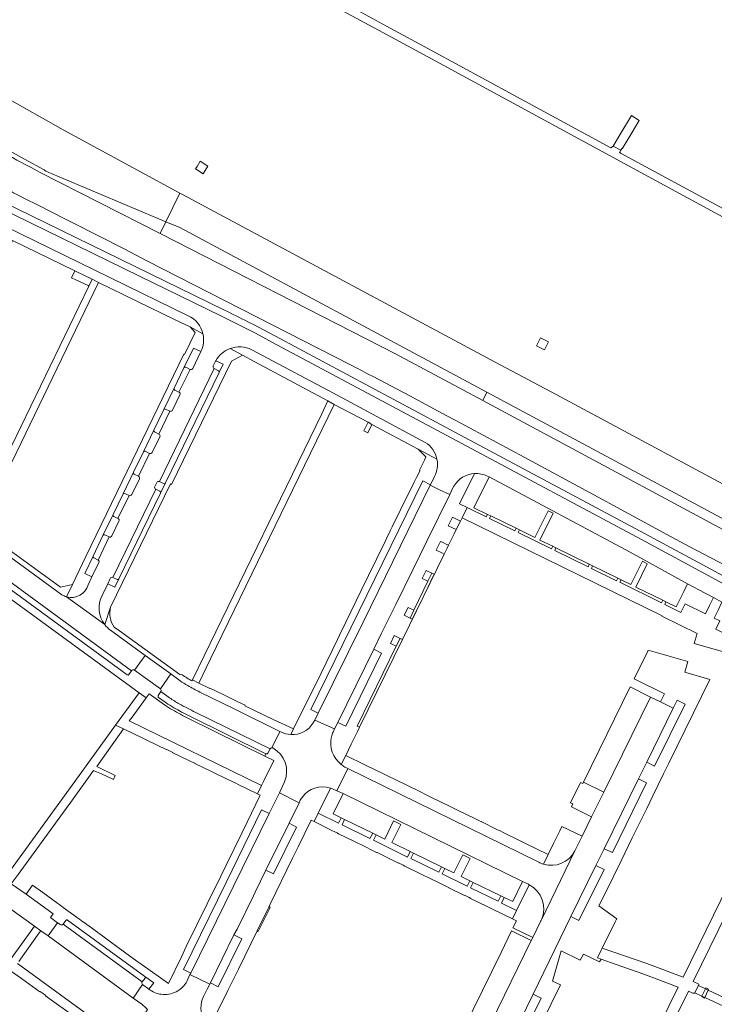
# Model space of a CAD drawing. Extents: x 152048 to 156914, y 461460 to 468786.
# Tile 140 of 256: x 155826 to 155980, y 463916 to 464133. Entities that reach past the tile are written whole.
import ezdxf

# ---------------------------------------------------------------- set-up
doc = ezdxf.new("R2010")
doc.units = 0
doc.header["$LTSCALE"] = 0.75
for name, color, linetype, lineweight in [('B-RO-VH-VERHARDING_ASFALT-GV', 251, 'CONTINUOUS', 18), ('B-RO-VH-VERHARDING_BEDRIJFSVLOERPLAAT-GV', 251, 'CONTINUOUS', 18), ('B-RO-VH-VERHARDING_BETONSTRAATSTEEN-GV', 251, 'CONTINUOUS', 18), ('B-RO-VH-VERHARDING_GRASBETONSTEEN-GV', 251, 'CONTINUOUS', 18), ('B-RO-VH-VERHARDING_TEGEL-GV', 251, 'CONTINUOUS', 18)]:
    doc.layers.add(name, color=color, linetype=linetype, lineweight=lineweight)

msp = doc.modelspace()

# ---------------------------------------------------------------- linework, layer by layer
at = {"layer": 'B-RO-VH-VERHARDING_ASFALT-GV'}
for points in [[(155897.662, 464134.744), (155906.542, 464129.924), (155916.428, 464124.557), (155934.434, 464114.8), (155957.317, 464102.399), (155994.472, 464082.296)], [(155995.241, 464083.701), (155959.098, 464103.298), (155959.097, 464103.315), (155958.708, 464103.526), (155958.996, 464103.989), (155957.334, 464104.917), (155956.819, 464104.497), (155935.302, 464116.206), (155917.397, 464125.879), (155907.323, 464131.351), (155900.087, 464135.281)], [(155834.647, 464098.359), (155858.694, 464088.238), (155861.766, 464094.572), (155836.042, 464108.469), (155809.997, 464123.196), (155793.14, 464133.051), (155793.083, 464133.127), (155788.296, 464124.594)], [(155788.296, 464124.594), (155804.948, 464114.91), (155809.701, 464112.163), (155814.463, 464109.431), (155819.585, 464106.514), (155823.191, 464104.479), (155827.531, 464102.053), (155831.882, 464099.647), (155831.954, 464099.593)], [(155982.578, 464019.848), (155928.591, 464048.813), (155909.329, 464059.146), (155857.617, 464085.553), (155857.439, 464085.644), (155830.841, 464099.193)], [(156000, 464020.485), (155997.437, 464021.858), (155944.728, 464050.146), (155932.435, 464056.729), (155862.354, 464094.254), (155861.766, 464094.572), (155858.694, 464088.238), (155861.772, 464086.942), (155929.475, 464050.64), (155994.287, 464015.892), (156000, 464012.833), (156001.788, 464011.861)], [(155832.273, 464090.996), (155849.497, 464082.232), (155854.537, 464079.656), (155899.535, 464056.655)], [(155903.49, 464054.548), (155904.415, 464054.131), (155912.469, 464049.847), (155920.515, 464045.549), (155922.626, 464044.416), (155925.663, 464042.783), (155937.694, 464036.315), (155954.994, 464027.029), (155956.615, 464026.157), (155969.183, 464019.303), (155974.071, 464016.667), (155980.516, 464013.303), (155984.565, 464011.144), (155987.499, 464009.54), (155990.839, 464007.669), (156000, 464002.439), (156002.244, 464001.144)], [(155926.504, 463891.053), (155932.377, 463903.078), (155933.803, 463905.978), (155939.67, 463917.985), (155948.023, 463935.076), (155953.539, 463946.361), (155955.352, 463950.053), (155962.914, 463965.453), (155964.716, 463969.14), (155970.56, 463981.025), (155967.784, 463982.391), (155965.563, 463983.48), (155955.262, 463962.489), (155952.583, 463957.054), (155950.485, 463952.789), (155948.897, 463949.574), (155941.517, 463934.4)], [(155939.912, 463849.645), (155943.114, 463856.126), (155952.88, 463875.755), (155964.461, 463899.381), (155973.931, 463918.646), (155974.92, 463918.204), (155975.138, 463918.196), (155975.307, 463918.19), (155975.357, 463918.29), (155976.067, 463919.811), (155976.104, 463919.901), (155976.223, 463920.165), (155974.972, 463920.775), (155989.707, 463950.941), (156004.652, 463981.414), (156002.92, 463982.524), (156002.526, 463982.767), (155987.723, 463952.367), (155972.738, 463921.748), (155964.711, 463924.731), (155954.93, 463928.164), (155954.749, 463927.809), (155953.87, 463925.989), (155954.646, 463925.718)], [(155895.561, 463975.732), (155895.889, 463976.441), (155891.52, 463978.406), (155891.203, 463977.804)], [(155884.073, 463975.814), (155883.858, 463975.919), (155882.041, 463972.301)], [(155895.215, 463974.752), (155895.277, 463974.936)], [(155895.454, 463963.236), (155896.42, 463962.801), (155898.808, 463967.702), (155898.652, 463967.778), (155898.185, 463968.05)], [(155940.91, 463947.076), (155940.802, 463947.131), (155898.808, 463967.702), (155896.42, 463962.801), (155897.77, 463962.194)], [(155884.865, 463964.813), (155883.727, 463962.389), (155888.067, 463960.192), (155888.221, 463960.502)], [(155897.77, 463962.194), (155937.367, 463942.836), (155938.622, 463942.208), (155938.827, 463942.099)], [(155941.517, 463934.4), (155948.897, 463949.574)], [(155941.393, 463934.124), (155939.597, 463930.476), (155939.26, 463929.795), (155917.096, 463884.467), (155916.767, 463883.805), (155916.477, 463883.218), (155911.264, 463872.431), (155912.138, 463871.778), (155915.493, 463869.356), (155917.013, 463871.666), (155917.741, 463873.354), (155919.201, 463876.13), (155925.082, 463888.164), (155926.504, 463891.053)], [(155954.646, 463925.718), (155957.985, 463924.549), (155964.06, 463922.424), (155971.656, 463919.533), (155963.497, 463902.903), (155950.197, 463875.799), (155940.984, 463857.304), (155937.7, 463850.608)], [(155867.009, 463917.444), (155867.819, 463919.076), (155868.384, 463920.184), (155864.029, 463922.31), (155863.343, 463920.809)], [(155855.212, 463918.898), (155854.976, 463919.07), (155853.557, 463920.104), (155851.514, 463917.098), (155853.38, 463915.758)]]:
    msp.add_lwpolyline(points, dxfattribs=at)
for points in [[(155830.841, 464099.193, 0.0029303), (155822.874, 464103.406)], [(155831.954, 464099.593, 0.0445618), (155834.647, 464098.359)], [(155820.871, 464096.878, 0.0049511), (155832.273, 464090.996)], [(155899.535, 464056.655, -0.0078891), (155903.49, 464054.548)], [(155891.203, 463977.804, -0.2820401), (155886.228, 463975.199)], [(155886.228, 463975.199, -0.1053631), (155884.073, 463975.814)], [(155895.277, 463974.936, -0.0351799), (155895.561, 463975.732)], [(155897.387, 463968.582, -0.2936856), (155895.215, 463974.752)], [(155882.041, 463972.301, -0.1348642), (155882.255, 463972.252)], [(155882.255, 463972.252, -0.3901408), (155884.865, 463964.813)], [(155898.185, 463968.05, -0.0404858), (155897.387, 463968.582)], [(155888.76, 463961.371, -0.3272964), (155895.002, 463963.406)], [(155895.002, 463963.406, -0.0746473), (155895.454, 463963.236)], [(155888.221, 463960.502, -0.0399108), (155888.76, 463961.371)], [(155948.897, 463949.574, -0.3649374), (155941.939, 463946.649)], [(155941.939, 463946.649, -0.0478484), (155940.91, 463947.076)], [(155938.827, 463942.099, -0.3951218), (155941.517, 463934.4)], [(155941.517, 463934.4, -0.0147676), (155941.393, 463934.124)], [(155863.343, 463920.809, -0.0307758), (155862.961, 463920.219)], [(155858.08, 463917.929, -0.1356949), (155855.212, 463918.898)], [(155861.34, 463918.742, -0.1511588), (155858.08, 463917.929)], [(155862.961, 463920.219, -0.0968375), (155861.34, 463918.742)], [(155868.344, 463910.692, -0.3348907), (155867.009, 463917.444)], [(155853.38, 463915.758, -0.0680933), (155854.681, 463914.578)]]:
    msp.add_lwpolyline(points, format="xyb", dxfattribs=at)
for points in [[(155896.6, 463977.893), (155904.54, 463994.044), (155906.262, 463997.528), (155909.398, 464003.87), (155913.136, 464011.542), (155916.232, 464017.87), (155921.285, 464028.115), (155919.052, 464029.177), (155916.982, 464030.162), (155902.182, 464000), (155892.315, 463979.913), (155891.52, 463978.406), (155895.889, 463976.441)], [(155868.558, 463920.519), (155873.699, 463931.035), (155874.398, 463932.341), (155878.002, 463939.677), (155878.389, 463940.464), (155880.742, 463945.316), (155885.888, 463955.661), (155888.067, 463960.192), (155883.727, 463962.389), (155881.479, 463957.783), (155873.632, 463941.819), (155864.19, 463922.616), (155864.029, 463922.31), (155868.384, 463920.184)], [(155879.087, 463931.805), (155881.718, 463937.12), (155881.453, 463937.334), (155878.802, 463931.942)], [(155976.871, 463917.579), (155977.66, 463919.17), (155976.104, 463919.901), (155976.067, 463919.811), (155975.357, 463918.29)], [(155988.067, 463914.279), (155985.504, 463915.483), (155978.271, 463918.882), (155977.66, 463919.17), (155976.871, 463917.579), (155977.537, 463917.268), (155984.629, 463913.941), (155987.37, 463912.656)]]:
    msp.add_lwpolyline(points, close=True, dxfattribs=at)
at = {"layer": 'B-RO-VH-VERHARDING_BEDRIJFSVLOERPLAAT-GV'}
for points in [[(155867.344, 464099.505), (155867.972, 464100.514), (155866.285, 464101.565), (155865.587, 464100.444), (155865.237, 464099.882), (155866.925, 464098.831)], [(155940.406, 464060.909), (155942.169, 464059.981), (155943.101, 464061.752), (155941.338, 464062.68)]]:
    msp.add_lwpolyline(points, close=True, dxfattribs=at)
at = {"layer": 'B-RO-VH-VERHARDING_BETONSTRAATSTEEN-GV'}
for points in [[(155831.954, 464099.593), (155831.882, 464099.647), (155827.531, 464102.053), (155823.191, 464104.479), (155819.585, 464106.514), (155814.463, 464109.431), (155809.701, 464112.163), (155804.948, 464114.91), (155788.296, 464124.594), (155788.137, 464124.57), (155787.217, 464122.997)], [(155830.841, 464099.193), (155857.439, 464085.644), (155858.694, 464088.238), (155834.647, 464098.359)], [(155871.509, 464068.839), (155822.586, 464092.69), (155813.919, 464097.338), (155813.211, 464096.016), (155821.884, 464091.365), (155852.884, 464076.253), (155870.853, 464067.489), (155878.435, 464063.702), (155882.209, 464061.64), (155923.986, 464039.333), (155963.587, 464018.196), (155979.111, 464009.805), (155992.627, 464002.382)], [(155992.627, 464002.382), (155979.111, 464009.805), (155963.587, 464018.196), (155923.986, 464039.333), (155882.209, 464061.64), (155878.435, 464063.702), (155870.853, 464067.489), (155852.884, 464076.253), (155821.884, 464091.365), (155813.211, 464096.016), (155812.296, 464094.304), (155813.158, 464093.799)], [(155814.467, 464091.502), (155823.169, 464087.27), (155846.468, 464075.883), (155863.631, 464067.52)], [(156000.145, 464000), (156000, 464000.084), (155999.76, 464000.221), (155979.82, 464011.128), (155964.412, 464019.453), (155924.642, 464040.687), (155882.881, 464062.984), (155879.154, 464065.018)], [(155866.434, 464059.625), (155864.639, 464055.917)], [(155877.641, 464060.022), (155896.604, 464049.908), (155915.905, 464039.605)], [(155869.152, 464056.469), (155869.584, 464057.371)], [(155857.29, 464030.978), (155869.357, 464055.867)], [(155870.311, 464055.399), (155869.357, 464055.867), (155857.29, 464030.978), (155858.219, 464030.524)], [(155862.705, 464056.06), (155860.521, 464051.529)], [(155860.667, 464051.119), (155861.599, 464050.668), (155864.045, 464055.708), (155863.104, 464056.169)], [(155864.045, 464055.708), (155861.599, 464050.668)], [(155858.634, 464030.657), (155870.457, 464055.011)], [(155861.813, 464050.076), (155860.191, 464046.715)], [(156001.788, 464011.861), (156000, 464012.833), (155994.287, 464015.892), (155929.475, 464050.64), (155928.591, 464048.813), (155982.578, 464019.848)], [(155858.277, 464046.853), (155856.071, 464042.318)], [(155856.218, 464041.907), (155857.158, 464041.444), (155859.594, 464046.499)], [(155859.594, 464046.499), (155857.158, 464041.444)], [(155859.594, 464046.499), (155858.647, 464046.948)], [(155857.381, 464040.847), (155855.678, 464037.397)], [(155853.748, 464037.536), (155851.568, 464033.01)], [(155851.715, 464032.598), (155852.654, 464032.136), (155855.085, 464037.19), (155854.143, 464037.657)], [(155855.085, 464037.19), (155852.654, 464032.136)], [(155852.877, 464031.539), (155851.184, 464028.105)], [(155917.909, 464032.063), (155917.036, 464030.285), (155916.982, 464030.162), (155919.052, 464029.177), (155921.285, 464028.115), (155921.938, 464029.476), (155922.214, 464029.983)], [(155929.62, 464032.16), (155929.986, 464031.982), (155961.075, 464015.409), (155973.746, 464008.464), (155977.62, 464006.395), (155979.418, 464005.415), (155981.316, 464004.38), (155998.223, 463995.16)], [(155835.788, 464006.024), (155803.883, 464029.316), (155801.514, 464026.126), (155802.089, 464025.713)], [(155847.025, 464009.827), (155856.464, 464029.286)], [(155857.407, 464028.842), (155856.464, 464029.286), (155847.025, 464009.827), (155847.963, 464009.371)], [(155856.267, 464029.875), (155856.703, 464030.77)], [(155849.262, 464028.265), (155847.055, 464023.691)], [(155847.204, 464023.308), (155848.153, 464022.861), (155850.597, 464027.892), (155849.643, 464028.369)], [(155850.597, 464027.892), (155848.153, 464022.861)], [(155848.37, 464009.508), (155857.549, 464028.419)], [(155851.156, 463989.284), (155802.165, 464025.081), (155801.556, 464024.26)], [(155802.165, 464025.081), (155851.156, 463989.284)], [(155801.618, 464023.833), (155850.145, 463988.403)], [(155848.368, 464022.254), (155846.781, 464018.98)], [(155844.836, 464019.082), (155842.67, 464014.55)], [(155842.819, 464014.149), (155843.748, 464013.679), (155846.2, 464018.763), (155845.238, 464019.222)], [(155846.2, 464018.763), (155843.748, 464013.679)], [(155843.942, 464013.116), (155842.418, 464009.972), (155841.558, 464008.199)], [(155844.632, 464005.877), (155845.878, 464008.456), (155846.433, 464009.606)], [(155836.81, 464005.564), (155845.222, 463999.47)], [(155845.222, 463999.47), (155836.81, 464005.564)], [(155851.792, 463989.383), (155854.162, 463992.637), (155846.515, 463998.186)], [(155850.557, 463988.449), (155851.156, 463989.284)], [(155859.795, 463988.566), (155857.489, 463985.3)], [(155861.836, 463987.079), (155859.795, 463988.566)], [(155857.597, 463984.669), (155857.029, 463983.795)], [(155857.597, 463984.669), (155859.534, 463983.319)], [(155859.534, 463983.319), (155857.597, 463984.669)], [(155882.041, 463972.301), (155883.858, 463975.919), (155873.794, 463980.856), (155866.186, 463984.586)], [(155857.108, 463983.37), (155858.751, 463982.213)], [(155863.968, 463979.232), (155880.77, 463970.976)], [(155865.282, 463980.094), (155881.677, 463972.034)], [(155881.223, 463971.143), (155881.677, 463972.034), (155865.282, 463980.094)], [(155835.389, 463933.313), (155834.842, 463933.715), (155832.727, 463930.816), (155851.514, 463917.098), (155853.557, 463920.104)], [(155836.625, 463934.242), (155836.032, 463933.416), (155853.51, 463920.681), (155854.126, 463921.53)], [(155854.092, 463921.888), (155837.039, 463934.31)], [(155853.51, 463920.681), (155836.032, 463933.416)]]:
    msp.add_lwpolyline(points, dxfattribs=at)
for points in [[(155822.874, 464103.406, -0.0029303), (155830.841, 464099.193)], [(155834.647, 464098.359, -0.0445618), (155831.954, 464099.593)], [(155879.154, 464065.018, -0.0035058), (155871.509, 464068.839)], [(155863.631, 464067.52, -0.2326313), (155866.885, 464063.505)], [(155866.885, 464063.505, -0.1714125), (155866.434, 464059.625)], [(155869.717, 464057.614, -0.1762731), (155872.891, 464060.277)], [(155872.891, 464060.277, -0.2039998), (155877.641, 464060.022)], [(155869.584, 464057.371, -0.0112331), (155869.717, 464057.614)], [(155863.104, 464056.169, 0.4228175), (155862.705, 464056.06)], [(155864.639, 464055.917, -0.4063595), (155864.045, 464055.708)], [(155869.357, 464055.867, -0.4032752), (155869.152, 464056.469)], [(155870.457, 464055.011, 0.4229258), (155870.311, 464055.399)], [(155860.521, 464051.529, 0.3996919), (155860.667, 464051.119)], [(155861.599, 464050.668, -0.4432659), (155861.813, 464050.076)], [(155858.647, 464046.948, 0.4139809), (155858.277, 464046.853)], [(155860.191, 464046.715, -0.4290128), (155859.594, 464046.499)], [(155856.071, 464042.318, 0.4116207), (155856.218, 464041.907)], [(155857.158, 464041.444, -0.4071621), (155857.381, 464040.847)], [(155915.905, 464039.605, -0.2068935), (155918.482, 464035.908)], [(155854.143, 464037.657, 0.40274), (155853.748, 464037.536)], [(155855.678, 464037.397, -0.4098728), (155855.085, 464037.19)], [(155918.482, 464035.908, -0.176077), (155917.909, 464032.063)], [(155851.568, 464033.01, 0.4142727), (155851.715, 464032.598)], [(155852.654, 464032.136, -0.4071621), (155852.877, 464031.539)], [(155922.214, 464029.983, -0.2535469), (155926.757, 464032.725)], [(155926.757, 464032.725, -0.1275529), (155929.62, 464032.16)], [(155856.464, 464029.286, -0.4093694), (155856.267, 464029.875)], [(155856.703, 464030.77, -0.4220173), (155857.29, 464030.978)], [(155858.219, 464030.524, 0.4165573), (155858.634, 464030.657)], [(155849.643, 464028.369, 0.4048437), (155849.262, 464028.265)], [(155851.184, 464028.105, -0.4174305), (155850.597, 464027.892)], [(155857.549, 464028.419, 0.3975936), (155857.407, 464028.842)], [(155847.055, 464023.691, 0.4007855), (155847.204, 464023.308)], [(155848.153, 464022.861, -0.4233784), (155848.368, 464022.254)], [(155845.238, 464019.222, 0.4115418), (155844.836, 464019.082)], [(155846.781, 464018.98, -0.4112102), (155846.2, 464018.763)], [(155842.67, 464014.55, 0.4112197), (155842.819, 464014.149)], [(155843.748, 464013.679, -0.4338977), (155843.942, 464013.116)], [(155846.433, 464009.606, -0.4071124), (155847.025, 464009.827)], [(155841.558, 464008.199, -0.4129895), (155836.81, 464005.564)], [(155847.963, 464009.371, 0.40059), (155848.37, 464009.508)], [(155836.81, 464005.564, -0.074288), (155835.788, 464006.024)], [(155845.222, 463999.47, -0.281551), (155844.632, 464005.877)], [(155846.515, 463998.186, -0.0741176), (155845.222, 463999.47)], [(155850.145, 463988.403, 0.4512523), (155850.557, 463988.449)], [(155851.156, 463989.284, -0.4132984), (155851.792, 463989.383)], [(155863.541, 463986.003, -0.023396), (155861.836, 463987.079)], [(155866.186, 463984.586, -0.011782), (155863.541, 463986.003)], [(155857.029, 463983.795, 0.4310059), (155857.108, 463983.37)], [(155857.489, 463985.3, -0.4121761), (155857.597, 463984.669)], [(155858.751, 463982.213, 0.0238795), (155860.433, 463981.135)], [(155859.534, 463983.319, 0.0276554), (155861.654, 463981.981)], [(155861.654, 463981.981, -0.0276554), (155859.534, 463983.319)], [(155861.654, 463981.981, 0.003723), (155865.282, 463980.094)], [(155865.282, 463980.094, -0.003723), (155861.654, 463981.981)], [(155860.433, 463981.135, 0.0092449), (155863.968, 463979.232)], [(155880.77, 463970.976, 0.4036417), (155881.223, 463971.143)], [(155881.677, 463972.034, -0.2995117), (155882.041, 463972.301)], [(155837.039, 463934.31, 0.5219413), (155836.625, 463934.242)], [(155836.032, 463933.416, -0.3900657), (155835.389, 463933.313)], [(155853.557, 463920.104, -0.3759888), (155853.51, 463920.681)], [(155854.126, 463921.53, 0.3519641), (155854.092, 463921.888)]]:
    msp.add_lwpolyline(points, format="xyb", dxfattribs=at)
for points in [[(155928.591, 464048.813), (155929.475, 464050.64), (155861.772, 464086.942), (155858.694, 464088.238), (155857.439, 464085.644), (155857.617, 464085.553), (155909.329, 464059.146)], [(155968.25, 464004.84), (155968.972, 464004.492), (155971.208, 464003.378), (155972.885, 464006.738), (155973.746, 464008.464), (155961.075, 464015.409), (155929.986, 464031.982), (155926.625, 464025.208), (155929.627, 464023.74), (155930.351, 464023.389), (155935.919, 464020.67), (155936.643, 464020.31), (155940.087, 464018.637), (155942.969, 464024.53), (155944.079, 464023.991), (155941.174, 464018.081), (155943.996, 464016.714), (155944.718, 464016.369), (155952.063, 464012.76), (155952.781, 464012.412), (155958.364, 464009.668), (155959.094, 464009.308), (155961.244, 464008.268), (155963.785, 464013.428), (155964.854, 464012.877), (155962.344, 464007.725)], [(155892.315, 463979.913), (155902.182, 464000), (155916.982, 464030.162), (155917.036, 464030.285), (155915.353, 464031.106), (155890.664, 463980.748)], [(155922.736, 464020.41), (155923.642, 464022.238), (155921.871, 464023.1), (155920.943, 464021.24)], [(155919.558, 464015.256), (155920.094, 464014.983), (155920.448, 464015.726), (155920.701, 464016.295), (155921.031, 464016.926), (155920.507, 464017.185), (155919.692, 464017.585), (155919.256, 464017.799), (155918.321, 464015.875)], [(155916.496, 464008.992), (155917.367, 464010.761), (155916.095, 464011.357), (155915.244, 464009.627)], [(155912.536, 464000.879), (155913.384, 464002.621), (155912.116, 464003.228), (155911.267, 464001.504)], [(155909.505, 463994.696), (155910.334, 463996.388), (155909.069, 463997.019), (155908.245, 463995.296)], [(155854.162, 463992.637), (155851.792, 463989.383), (155857.489, 463985.3), (155859.795, 463988.566)], [(155904.54, 463994.044), (155896.6, 463977.893), (155898.361, 463977.07), (155906.266, 463993.16)], [(155950.809, 463964.696), (155955.262, 463962.489), (155965.563, 463983.48), (155961.082, 463985.73)], [(155955.262, 463962.489), (155950.809, 463964.696), (155950.642, 463964.408), (155950.121, 463964.663), (155947.921, 463960.167), (155947.943, 463960.156), (155948.451, 463959.908), (155948.142, 463959.272), (155952.583, 463957.054)], [(155925.717, 463942.993), (155926.449, 463942.633), (155932.562, 463939.653), (155933.289, 463939.292), (155935.175, 463938.383), (155937.367, 463942.836), (155897.77, 463962.194), (155895.588, 463957.723), (155897.388, 463956.841), (155898.128, 463956.486), (155904.31, 463953.474), (155905.042, 463953.126), (155906.954, 463952.191), (155908.899, 463956.163), (155910.506, 463955.365), (155908.556, 463951.392), (155912.575, 463949.423), (155913.285, 463949.073), (155919.459, 463946.054), (155920.176, 463945.7), (155922.196, 463944.732), (155924.179, 463948.681), (155925.771, 463947.898), (155923.804, 463943.917)], [(155881.479, 463957.783), (155879.826, 463958.59), (155871.993, 463942.622), (155862.574, 463923.423), (155864.19, 463922.616), (155873.632, 463941.819)], [(155885.888, 463955.661), (155880.742, 463945.316), (155882.409, 463944.484), (155887.496, 463954.825)], [(155824.559, 463936.763), (155829.717, 463933.007), (155831.119, 463931.986), (155832.727, 463930.816), (155834.842, 463933.715), (155833.252, 463934.884), (155833.846, 463935.705), (155827.902, 463940.009), (155824.6, 463942.289), (155823.023, 463943.377), (155821.508, 463944.486), (155819.411, 463941.641), (155821.047, 463940.481), (155820.504, 463939.741)], [(155912.747, 463886.598), (155917.096, 463884.467), (155939.26, 463929.795), (155934.9, 463931.917), (155932.623, 463927.195), (155914.142, 463889.505)], [(155873.699, 463931.035), (155868.558, 463920.519), (155870.246, 463919.641), (155875.442, 463930.211)]]:
    msp.add_lwpolyline(points, close=True, dxfattribs=at)
at = {"layer": 'B-RO-VH-VERHARDING_GRASBETONSTEEN-GV'}
msp.add_lwpolyline([(155977.465, 463917.111), (155977.537, 463917.268), (155978.271, 463918.882), (155978.363, 463919.085), (155977.751, 463919.353), (155977.66, 463919.17), (155976.871, 463917.579), (155976.816, 463917.467)], close=True, dxfattribs=at)
at = {"layer": 'B-RO-VH-VERHARDING_TEGEL-GV'}
for points in [[(155961.373, 464111.62), (155958.81, 464107.384), (155957.563, 464105.299), (155957.334, 464104.917), (155958.996, 464103.989), (155959.237, 464104.377), (155959.303, 464104.341), (155960.552, 464106.378), (155963.079, 464110.562)], [(155841.555, 464074.152), (155841.716, 464074.075), (155842.436, 464075.557), (155838.622, 464077.415), (155837.898, 464075.901), (155838.863, 464075.44)], [(155842.436, 464075.557), (155841.716, 464074.075), (155818.176, 464025.581), (155816.242, 464021.596), (155817.593, 464020.62), (155819.596, 464024.755), (155842.826, 464072.719), (155843.864, 464074.862)], [(155893.088, 464045.934), (155867.149, 463992.594), (155864.572, 463987.296), (155865.98, 463986.536), (155868.576, 463991.886), (155894.501, 464045.21), (155895.842, 464047.969), (155894.448, 464048.731)], [(155902.361, 464042.131), (155903.245, 464041.701), (155904.132, 464043.574), (155903.275, 464044.034)], [(155912.536, 464000.879), (155911.267, 464001.504), (155912.116, 464003.228), (155913.384, 464002.621), (155916.496, 464008.992), (155915.244, 464009.627), (155916.095, 464011.357), (155917.367, 464010.761), (155917.889, 464010.533), (155917.677, 464010.098), (155915.848, 464006.348), (155913.04, 464000.624)], [(155913.384, 464002.621), (155912.536, 464000.879), (155913.04, 464000.624), (155915.848, 464006.348), (155917.677, 464010.098), (155917.889, 464010.533), (155917.367, 464010.761), (155916.496, 464008.992)], [(155910.334, 463996.388), (155909.505, 463994.696), (155900.87, 463977.053), (155901.409, 463976.807), (155901.411, 463976.806), (155910.873, 463996.143)], [(155854.355, 463974.028), (155858.899, 463971.827), (155858.94, 463971.91), (155859.378, 463971.691), (155860.264, 463971.249), (155860.234, 463971.18), (155863.768, 463969.467), (155863.798, 463969.527), (155864.235, 463969.308), (155865.108, 463968.871), (155865.087, 463968.828), (155868.605, 463967.124), (155868.622, 463967.159), (155869.075, 463966.934), (155869.965, 463966.493), (155869.955, 463966.47), (155873.478, 463964.763), (155873.487, 463964.781), (155873.961, 463964.544), (155874.812, 463964.117), (155878.903, 463962.135), (155879.81, 463963.983), (155850.65, 463978.235), (155851.249, 463979.055), (155854.377, 463983.312), (155852.811, 463984.437), (155847.632, 463977.292), (155849.365, 463976.451), (155853.742, 463974.326)], [(155836.719, 463958.891), (155837.726, 463960.294), (155842.778, 463967.301), (155843.441, 463967.019), (155844.525, 463966.572), (155847.177, 463965.277), (155847.552, 463966.187), (155843.924, 463967.974), (155843.456, 463968.204), (155849.365, 463976.451), (155847.632, 463977.292), (155841.141, 463968.336), (155840.187, 463967.02), (155824.474, 463945.341), (155824.175, 463944.936), (155823.023, 463943.377), (155824.6, 463942.289), (155826.127, 463944.381), (155826.132, 463944.378)], [(155925.717, 463942.993), (155925.116, 463941.811), (155919.591, 463944.505), (155920.176, 463945.7), (155919.459, 463946.054), (155918.867, 463944.88), (155912.713, 463947.864), (155913.285, 463949.073), (155912.575, 463949.423), (155911.969, 463948.217), (155904.454, 463951.913), (155905.042, 463953.126), (155904.31, 463953.474), (155903.713, 463952.271), (155897.545, 463955.302), (155898.128, 463956.486), (155897.388, 463956.841), (155896.798, 463955.66), (155892.277, 463957.858), (155891.372, 463956.015), (155895.458, 463954.013), (155896.457, 463953.528), (155896.8, 463953.362), (155896.797, 463953.357), (155900.322, 463951.63), (155901.323, 463951.139), (155901.686, 463950.961), (155905.169, 463949.253), (155905.284, 463949.198), (155906.177, 463948.772), (155906.512, 463948.612), (155906.506, 463948.599), (155909.986, 463946.894), (155909.995, 463946.912), (155911.031, 463946.407), (155911.37, 463946.241), (155911.36, 463946.221), (155914.837, 463944.517), (155914.847, 463944.538), (155915.896, 463944.018), (155916.216, 463943.86), (155916.209, 463943.845), (155919.689, 463942.14), (155919.7, 463942.163), (155920.731, 463941.66), (155921.077, 463941.491), (155921.065, 463941.466), (155924.533, 463939.766), (155924.548, 463939.797), (155925.58, 463939.282), (155925.916, 463939.114), (155925.906, 463939.093), (155929.379, 463937.391), (155929.382, 463937.397), (155930.428, 463936.879), (155930.692, 463936.748), (155930.751, 463936.719), (155935.119, 463934.579), (155936.047, 463936.461), (155932.708, 463938.072), (155933.289, 463939.292), (155932.562, 463939.653), (155931.979, 463938.456), (155925.86, 463941.458), (155926.449, 463942.633)]]:
    msp.add_lwpolyline(points, close=True, dxfattribs=at)
for points in [[(155818.875, 464087.044), (155823.201, 464084.915), (155822.493, 464083.451), (155824.213, 464082.617), (155824.924, 464084.086), (155838.622, 464077.415), (155842.436, 464075.557), (155843.864, 464074.862), (155860.742, 464066.643), (155864.057, 464065.043), (155866.885, 464063.505)], [(155863.631, 464067.52), (155846.468, 464075.883), (155823.169, 464087.27)], [(155866.885, 464063.505), (155864.057, 464065.043), (155865.153, 464063.793), (155862.809, 464058.982), (155862.674, 464059.047), (155841.073, 464014.434), (155838.106, 464008.306), (155836.81, 464005.564)], [(155845.222, 463999.47), (155846.523, 464003.302), (155859.71, 464030.486), (155859.98, 464030.355), (155873.161, 464057.524), (155875.616, 464058.809), (155872.891, 464060.277)], [(155847.055, 464023.691), (155849.262, 464028.265), (155851.568, 464033.01), (155853.748, 464037.536), (155856.071, 464042.318), (155858.277, 464046.853), (155860.521, 464051.529), (155862.705, 464056.06), (155864.798, 464060.402), (155866.434, 464059.625)], [(155872.891, 464060.277), (155875.616, 464058.809)], [(155915.905, 464039.605), (155896.604, 464049.908), (155877.641, 464060.022)], [(155869.717, 464057.614), (155871.357, 464056.865), (155870.457, 464055.011), (155858.634, 464030.657), (155857.549, 464028.419), (155848.37, 464009.508), (155847.474, 464007.663), (155845.878, 464008.456), (155844.632, 464005.877)], [(155875.616, 464058.809), (155878.334, 464057.355), (155894.448, 464048.731), (155895.842, 464047.969), (155903.275, 464044.034), (155904.132, 464043.574), (155914.357, 464038.096), (155918.482, 464035.908)], [(155918.482, 464035.908), (155914.357, 464038.096), (155916.055, 464036.418), (155915.695, 464035.665), (155914.653, 464033.484), (155914.743, 464033.439), (155913.938, 464031.832), (155913.45, 464030.841), (155912.61, 464029.132), (155912.234, 464028.367), (155908.608, 464020.994), (155908.255, 464020.277), (155907.403, 464018.544), (155907.021, 464017.768), (155903.376, 464010.27), (155902.986, 464009.468), (155902.159, 464007.768), (155901.775, 464006.978), (155898.4, 464000), (155898.226, 463999.639), (155897.808, 463998.775), (155897.013, 463997.131), (155896.561, 463996.196), (155892.93, 463988.776), (155886.849, 463976.444), (155886.228, 463975.199)], [(155836.81, 464005.564), (155838.106, 464008.306), (155835.446, 464007.697), (155817.593, 464020.62), (155816.242, 464021.596), (155801.879, 464032.106)], [(155892.315, 463979.913), (155890.664, 463980.748), (155915.353, 464031.106), (155917.036, 464030.285), (155917.909, 464032.063)], [(155897.387, 463968.582), (155898.386, 463970.625), (155899.571, 463973.064), (155900.933, 463975.853), (155901.411, 463976.806), (155901.409, 463976.807), (155900.87, 463977.053), (155909.505, 463994.696), (155908.245, 463995.296), (155909.069, 463997.019), (155910.334, 463996.388), (155910.873, 463996.143), (155920.094, 464014.983), (155919.558, 464015.256), (155918.321, 464015.875), (155919.256, 464017.799), (155919.692, 464017.585), (155920.507, 464017.185), (155921.031, 464016.926), (155922.267, 464019.468), (155922.736, 464020.41), (155920.943, 464021.24), (155921.871, 464023.1), (155923.642, 464022.238), (155924, 464022.97), (155925.108, 464025.235), (155923.434, 464026.052), (155926.757, 464032.725)], [(155801.47, 464031.106), (155803.883, 464029.316), (155835.788, 464006.024)], [(155922.214, 464029.983), (155921.938, 464029.476), (155921.285, 464028.115), (155916.232, 464017.87), (155913.136, 464011.542), (155909.398, 464003.87), (155906.262, 463997.528), (155904.54, 463994.044), (155906.266, 463993.16), (155898.361, 463977.07), (155896.6, 463977.893), (155895.889, 463976.441), (155895.561, 463975.732)], [(155850.145, 463988.403), (155801.618, 464023.833), (155799.814, 464025.15), (155800.876, 464026.583)], [(155968.972, 464004.492), (155968.25, 464004.84), (155967.955, 464004.264), (155958.825, 464008.767), (155959.094, 464009.308), (155958.364, 464009.668), (155958.074, 464009.108), (155952.533, 464011.83), (155952.781, 464012.412), (155952.063, 464012.76), (155951.788, 464012.19), (155944.473, 464015.772), (155944.718, 464016.369), (155943.996, 464016.714), (155943.701, 464016.133), (155936.37, 464019.751), (155936.643, 464020.31), (155935.919, 464020.67), (155935.627, 464020.102), (155930.077, 464022.82), (155930.351, 464023.389), (155929.627, 464023.74), (155929.332, 464023.175), (155925.108, 464025.235), (155924, 464022.97), (155968.1, 464001.374), (155968.057, 464001.272), (155975.819, 463997.464), (155975.217, 463995.301), (155984.018, 463992.781)], [(155798.25, 464024.117), (155799.059, 464023.535), (155799.118, 464023.615), (155800.998, 464022.212), (155801.248, 464022.03), (155852.811, 463984.437), (155854.377, 463983.312), (155855.011, 463984.175), (155858.433, 463981.764)], [(155841.558, 464008.199), (155842.418, 464009.972), (155840.832, 464010.705), (155842.67, 464014.55), (155844.836, 464019.082), (155847.055, 464023.691)], [(156014.148, 463977.26), (156008.283, 463981.553), (156011.602, 463986.475), (156009.7, 463987.821), (156007.689, 463989.164), (156005.99, 463985.647), (155996.97, 463990.015), (155979.936, 463998.406), (155980.864, 464000.28), (155979.629, 464000.886), (155980.466, 464002.62), (155981.316, 464004.38), (155979.418, 464005.415), (155978.555, 464003.658), (155977.667, 464001.85), (155973.211, 464004.037), (155972.276, 464002.148), (155968.705, 464003.889), (155968.972, 464004.492)], [(155846.523, 464003.302), (155845.222, 463999.47)], [(155862.278, 463988.402), (155861.775, 463988.42), (155848.483, 463998.054), (155847.307, 463998.907)], [(155846.515, 463998.186), (155854.162, 463992.637), (155859.795, 463988.566), (155861.836, 463987.079)], [(155939.602, 463907.643), (155945.686, 463920.08), (155943.954, 463920.891), (155945.865, 463927.514), (155950.067, 463925.46), (155950.759, 463926.835), (155954.344, 463925.092), (155954.646, 463925.718), (155953.87, 463925.989), (155954.749, 463927.809), (155954.93, 463928.164), (155957.789, 463933.947), (155958.066, 463934.507), (155958.112, 463934.6), (155954.183, 463937.483), (155955.749, 463940.619), (155959.058, 463947.381), (155961.547, 463952.468), (155962.621, 463954.662), (155964.713, 463958.939), (155965.381, 463960.303), (155966.069, 463961.709), (155968.428, 463966.529), (155969.593, 463968.911), (155978.618, 463987.355), (155973.15, 463988.933), (155973.795, 463991.284), (155965.053, 463993.797), (155964.961, 463993.621), (155961.951, 463987.497), (155968.662, 463984.154), (155967.784, 463982.391), (155970.56, 463981.025), (155971.43, 463982.789), (155973.164, 463981.936), (155966.472, 463968.282), (155964.716, 463969.14), (155962.914, 463965.453), (155964.654, 463964.574), (155957.153, 463949.234), (155955.352, 463950.053), (155953.539, 463946.361), (155955.33, 463945.506), (155949.76, 463934.209), (155948.023, 463935.076), (155939.67, 463917.985), (155941.415, 463917.145), (155935.54, 463905.129)], [(155851.156, 463989.284), (155850.557, 463988.449)], [(155857.489, 463985.3), (155851.792, 463989.383)], [(155886.228, 463975.199), (155886.849, 463976.444), (155882.361, 463978.507), (155876.121, 463981.547), (155876.179, 463981.667), (155874.302, 463982.587), (155871.319, 463984.05), (155868.422, 463985.47), (155868.396, 463985.327), (155865.98, 463986.536), (155864.572, 463987.296), (155864.441, 463987.026)], [(155857.029, 463983.795), (155857.597, 463984.669)], [(155866.186, 463984.586), (155873.794, 463980.856), (155883.858, 463975.919), (155884.073, 463975.814)], [(155858.751, 463982.213), (155857.108, 463983.37)], [(155863.721, 463978.741), (155880.526, 463970.481), (155880.77, 463970.976), (155863.968, 463979.232)], [(155891.203, 463977.804), (155891.52, 463978.406), (155892.315, 463979.913)], [(155895.277, 463974.936), (155895.215, 463974.752)], [(155880.77, 463970.976), (155880.526, 463970.481), (155882.487, 463969.518), (155880.25, 463964.881), (155879.81, 463963.983), (155878.903, 463962.135), (155879.516, 463961.838), (155876.651, 463955.917), (155875.475, 463953.487), (155872.024, 463946.449), (155870.83, 463944.005), (155870.504, 463943.351), (155870.161, 463942.663), (155863.22, 463928.493), (155862.129, 463926.251), (155859.256, 463920.347), (155853.51, 463924.451), (155853.49, 463924.427), (155852.762, 463924.964)], [(155881.677, 463972.034), (155881.223, 463971.143)], [(155941.939, 463946.649), (155942.989, 463948.774), (155937.872, 463951.281), (155937.866, 463951.271), (155937.386, 463951.507), (155936.517, 463951.936), (155936.52, 463951.943), (155933.045, 463953.645), (155932.549, 463953.883), (155931.673, 463954.313), (155928.196, 463956.021), (155928.192, 463956.012), (155927.694, 463956.257), (155926.817, 463956.688), (155926.82, 463956.695), (155923.332, 463958.404), (155923.328, 463958.396), (155922.851, 463958.63), (155921.969, 463959.062), (155921.973, 463959.07), (155918.511, 463960.766), (155918.508, 463960.76), (155918.024, 463960.995), (155917.118, 463961.434), (155917.123, 463961.446), (155913.646, 463963.149), (155913.641, 463963.14), (155913.165, 463963.371), (155912.264, 463963.81), (155912.27, 463963.823), (155908.798, 463965.524), (155908.792, 463965.511), (155908.3, 463965.752), (155907.419, 463966.184), (155907.425, 463966.197), (155903.948, 463967.9), (155903.942, 463967.888), (155903.445, 463968.132), (155902.571, 463968.562), (155902.576, 463968.572), (155898.386, 463970.625), (155897.387, 463968.582)], [(155898.185, 463968.05), (155898.652, 463967.778), (155898.808, 463967.702), (155940.802, 463947.131), (155940.91, 463947.076)], [(155863.343, 463920.809), (155864.029, 463922.31), (155864.19, 463922.616), (155862.574, 463923.423), (155871.993, 463942.622), (155879.826, 463958.59), (155881.479, 463957.783), (155883.727, 463962.389), (155884.865, 463964.813)], [(155886.598, 463947.95), (155887.898, 463950.485), (155887.905, 463950.499), (155890.756, 463956.317), (155891.372, 463956.015), (155892.277, 463957.858), (155895.002, 463963.406)], [(155888.221, 463960.502), (155888.067, 463960.192), (155885.888, 463955.661), (155887.496, 463954.825), (155882.409, 463944.484), (155880.742, 463945.316), (155878.389, 463940.464), (155878.002, 463939.677), (155874.398, 463932.341), (155873.699, 463931.035), (155875.442, 463930.211), (155870.246, 463919.641), (155868.558, 463920.519), (155868.384, 463920.184), (155867.819, 463919.076), (155867.009, 463917.444)], [(155948.897, 463949.574), (155950.485, 463952.789), (155945.993, 463954.914), (155945.559, 463953.979), (155944.197, 463951.221), (155942.989, 463948.774)], [(155868.344, 463910.692), (155868.382, 463910.664), (155869.437, 463912.818), (155872.366, 463918.8), (155874.712, 463923.52), (155878.802, 463931.942), (155881.453, 463937.334), (155881.708, 463937.86), (155886.598, 463947.95)], [(155942.989, 463948.774), (155941.939, 463946.649)], [(155852.762, 463924.964), (155852.326, 463925.286), (155852.331, 463925.293), (155849.618, 463927.231), (155844.796, 463930.782), (155844.788, 463930.771), (155844.028, 463931.332), (155843.593, 463931.653), (155843.607, 463931.673), (155840.44, 463933.95), (155840.435, 463933.943), (155840.03, 463934.244), (155839.69, 463934.497), (155839.239, 463934.832), (155836.088, 463937.119), (155835.301, 463937.697), (155834.875, 463938.01), (155831.548, 463940.404), (155829.336, 463941.995), (155827.902, 463940.009), (155833.846, 463935.705), (155833.252, 463934.884), (155834.842, 463933.715), (155835.389, 463933.313)], [(155938.827, 463942.099), (155936.047, 463936.461), (155935.119, 463934.579), (155935.989, 463934.152), (155935.226, 463932.586), (155939.597, 463930.476)], [(155836.032, 463933.416), (155836.625, 463934.242)], [(155837.039, 463934.31), (155854.092, 463921.888), (155856.02, 463920.484), (155854.976, 463919.07), (155855.212, 463918.898)], [(155939.597, 463930.476), (155941.393, 463934.124)], [(155826.279, 463925.192), (155830.765, 463931.489), (155831.119, 463931.986), (155829.717, 463933.007), (155823.255, 463924.011)], [(155824.687, 463923.001), (155826.875, 463921.459), (155830.953, 463918.513), (155830.997, 463918.57), (155831.409, 463918.269), (155832.209, 463917.684), (155832.172, 463917.633), (155835.334, 463915.349), (155835.358, 463915.38), (155835.793, 463915.066), (155836.576, 463914.502), (155836.552, 463914.469), (155839.705, 463912.192), (155839.717, 463912.208), (155840.176, 463911.878), (155840.946, 463911.325), (155840.932, 463911.306), (155844.098, 463909.018), (155844.531, 463908.702), (155845.307, 463908.145), (155849.069, 463905.428), (155849.546, 463905.083), (155845.637, 463899.7)], [(155854.681, 463914.578), (155850.399, 463907.614), (155850.138, 463907.185), (155825.989, 463924.785)]]:
    msp.add_lwpolyline(points, dxfattribs=at)
for points in [[(155866.885, 464063.505, 0.2326313), (155863.631, 464067.52)], [(155866.434, 464059.625, 0.1714125), (155866.885, 464063.505)], [(155872.891, 464060.277, 0.1762731), (155869.717, 464057.614)], [(155877.641, 464060.022, 0.2039998), (155872.891, 464060.277)], [(155918.482, 464035.908, 0.2068935), (155915.905, 464039.605)], [(155917.909, 464032.063, 0.176077), (155918.482, 464035.908)], [(155926.757, 464032.725, 0.2535469), (155922.214, 464029.983)], [(155836.81, 464005.564, 0.4129895), (155841.558, 464008.199)], [(155835.788, 464006.024, 0.074288), (155836.81, 464005.564)], [(155844.632, 464005.877, 0.281551), (155845.222, 463999.47)], [(155847.307, 463998.907, -0.2229879), (155846.523, 464003.302)], [(155845.222, 463999.47, 0.0741176), (155846.515, 463998.186)], [(155850.557, 463988.449, -0.4512523), (155850.145, 463988.403)], [(155851.792, 463989.383, 0.4132984), (155851.156, 463989.284)], [(155864.441, 463987.026, -0.0222887), (155862.278, 463988.402)], [(155861.836, 463987.079, 0.023396), (155863.541, 463986.003)], [(155863.541, 463986.003, 0.011782), (155866.186, 463984.586)], [(155857.108, 463983.37, -0.4310059), (155857.029, 463983.795)], [(155857.597, 463984.669, 0.4121761), (155857.489, 463985.3)], [(155858.433, 463981.764, 0.023657), (155860.161, 463980.657)], [(155860.433, 463981.135, -0.0238795), (155858.751, 463982.213)], [(155860.161, 463980.657, 0.0095155), (155863.721, 463978.741)], [(155863.968, 463979.232, -0.0092449), (155860.433, 463981.135)], [(155886.228, 463975.199, 0.2820401), (155891.203, 463977.804)], [(155884.073, 463975.814, 0.1053631), (155886.228, 463975.199)], [(155895.561, 463975.732, 0.0351799), (155895.277, 463974.936)], [(155895.215, 463974.752, 0.2936856), (155897.387, 463968.582)], [(155881.223, 463971.143, -0.4036417), (155880.77, 463970.976)], [(155882.041, 463972.301, 0.2995117), (155881.677, 463972.034)], [(155882.255, 463972.252, 0.1348642), (155882.041, 463972.301)], [(155884.865, 463964.813, 0.3901408), (155882.255, 463972.252)], [(155897.387, 463968.582, 0.0404858), (155898.185, 463968.05)], [(155895.002, 463963.406, 0.3272964), (155888.76, 463961.371)], [(155888.76, 463961.371, 0.0399108), (155888.221, 463960.502)], [(155941.939, 463946.649, 0.3649374), (155948.897, 463949.574)], [(155940.91, 463947.076, 0.0478484), (155941.939, 463946.649)], [(155941.517, 463934.4, 0.3951218), (155938.827, 463942.099)], [(155836.625, 463934.242, -0.5219413), (155837.039, 463934.31)], [(155941.393, 463934.124, 0.0147676), (155941.517, 463934.4)], [(155835.389, 463933.313, 0.3900657), (155836.032, 463933.416)], [(155862.961, 463920.219, 0.0307758), (155863.343, 463920.809)], [(155855.212, 463918.898, 0.1356949), (155858.08, 463917.929)], [(155858.08, 463917.929, 0.1511588), (155861.34, 463918.742)], [(155861.34, 463918.742, 0.0968375), (155862.961, 463920.219)], [(155867.009, 463917.444, 0.3348907), (155868.344, 463910.692)]]:
    msp.add_lwpolyline(points, format="xyb", dxfattribs=at)

doc.saveas('drawing.dxf')
